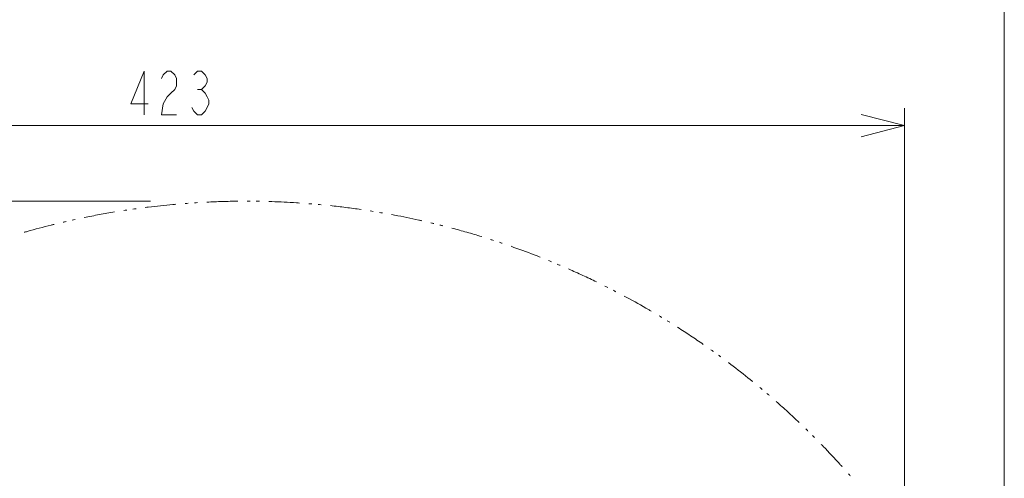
# Model space of a CAD drawing. Header units: millimetres. Extents: x 0 to 420, y -297 to 0.
# Tile 38 of 44: x 363 to 420, y -155 to -129. Entities that reach past the tile are written whole.
import ezdxf

# ---------------------------------------------------------------- set-up
doc = ezdxf.new("R2010")
doc.units = ezdxf.units.MM
doc.header["$MEASUREMENT"] = 0
for name, color, linetype, lineweight in [('レイヤー 1', 7, 'Continuous', 0), ('レイヤー 2', 7, 'Continuous', 0), ('レイヤー 3', 7, 'Continuous', 0)]:
    doc.layers.add(name, color=color, linetype=linetype, lineweight=lineweight)

# ---------------------------------------------------------------- blocks, each defined once
blk = doc.blocks.new('Block_5')
at = {"layer": 'レイヤー 1', "color": 8, "lineweight": 18, "true_color": 0x808080}
for points in [[(373.649, -139.165), (373.59, -139.168), (373.531, -139.172), (373.472, -139.176)], [(375.069, -139.102), (374.773, -139.11), (374.477, -139.122), (374.181, -139.136)], [(375.958, -139.084), (375.662, -139.087), (375.365, -139.093), (375.069, -139.102)], [(376.669, -139.083), (376.609, -139.083), (376.55, -139.082), (376.491, -139.082)], [(377.202, -139.089), (377.142, -139.088), (377.083, -139.087), (377.024, -139.086)], [(377.912, -139.107), (377.853, -139.105), (377.794, -139.103), (377.735, -139.101)], [(379.332, -139.175), (378.859, -139.145), (378.386, -139.122), (377.912, -139.107)], [(368.883, -139.7), (368.59, -139.749), (368.299, -139.8), (368.007, -139.854)], [(369.585, -139.59), (369.526, -139.599), (369.468, -139.607), (369.409, -139.616)], [(370.113, -139.514), (370.054, -139.522), (369.995, -139.53), (369.937, -139.539)], [(370.818, -139.422), (370.759, -139.429), (370.7, -139.437), (370.641, -139.444)], [(372.231, -139.272), (371.759, -139.315), (371.288, -139.365), (370.818, -139.422)], [(372.408, -139.256), (372.349, -139.261), (372.29, -139.266), (372.231, -139.272)], [(373.117, -139.2), (373.058, -139.204), (372.999, -139.208), (372.94, -139.213)], [(379.51, -139.187), (379.451, -139.183), (379.392, -139.179), (379.332, -139.175)], [(380.219, -139.24), (380.16, -139.235), (380.101, -139.23), (380.041, -139.226)], [(380.75, -139.287), (380.691, -139.282), (380.632, -139.276), (380.573, -139.271)], [(382.163, -139.443), (381.869, -139.406), (381.575, -139.372), (381.28, -139.34)], [(383.043, -139.562), (382.75, -139.52), (382.457, -139.48), (382.163, -139.443)], [(383.746, -139.67), (383.688, -139.661), (383.629, -139.651), (383.571, -139.642)], [(384.272, -139.758), (384.214, -139.748), (384.155, -139.738), (384.097, -139.728)], [(366.093, -140.251), (366.036, -140.264), (365.978, -140.277), (365.92, -140.291)], [(366.614, -140.134), (366.556, -140.147), (366.498, -140.16), (366.44, -140.172)], [(368.007, -139.854), (367.716, -139.908), (367.425, -139.965), (367.135, -140.024)], [(384.971, -139.884), (384.913, -139.873), (384.855, -139.863), (384.797, -139.852)], [(386.364, -140.17), (385.901, -140.068), (385.437, -139.973), (384.971, -139.884)], [(386.538, -140.209), (386.48, -140.196), (386.422, -140.183), (386.364, -140.17)], [(363.855, -140.824), (363.798, -140.84), (363.741, -140.856), (363.684, -140.872)], [(365.229, -140.458), (364.769, -140.573), (364.311, -140.695), (363.855, -140.824)], [(365.402, -140.415), (365.344, -140.429), (365.287, -140.443), (365.229, -140.458)], [(387.23, -140.37), (387.172, -140.356), (387.115, -140.343), (387.057, -140.329)], [(387.747, -140.498), (387.69, -140.484), (387.633, -140.469), (387.575, -140.455)], [(389.12, -140.869), (388.835, -140.788), (388.55, -140.709), (388.263, -140.633)], [(389.972, -141.122), (389.689, -141.035), (389.405, -140.951), (389.12, -140.869)], [(390.649, -141.337), (390.593, -141.319), (390.537, -141.3), (390.48, -141.282)], [(391.156, -141.504), (391.099, -141.486), (391.043, -141.467), (390.987, -141.448)], [(391.827, -141.737), (391.772, -141.717), (391.716, -141.698), (391.66, -141.678)], [(393.16, -142.233), (392.718, -142.061), (392.274, -141.896), (391.827, -141.737)], [(393.325, -142.298), (393.27, -142.276), (393.215, -142.255), (393.16, -142.233)], [(393.984, -142.564), (393.93, -142.541), (393.875, -142.519), (393.82, -142.496)], [(394.476, -142.77), (394.422, -142.747), (394.367, -142.724), (394.313, -142.701)], [(395.776, -143.347), (395.507, -143.223), (395.237, -143.101), (394.965, -142.982)], [(396.578, -143.728), (396.312, -143.599), (396.044, -143.472), (395.776, -143.347)], [(397.215, -144.044), (397.162, -144.017), (397.109, -143.991), (397.056, -143.964)], [(397.689, -144.287), (397.637, -144.26), (397.584, -144.233), (397.532, -144.206)], [(398.318, -144.62), (398.265, -144.592), (398.213, -144.564), (398.161, -144.536)], [(399.558, -145.315), (399.148, -145.077), (398.735, -144.846), (398.318, -144.62)], [(399.711, -145.405), (399.66, -145.375), (399.609, -145.345), (399.558, -145.315)], [(400.322, -145.769), (400.271, -145.738), (400.221, -145.707), (400.17, -145.677)], [(400.776, -146.048), (400.726, -146.017), (400.676, -145.985), (400.625, -145.954)], [(401.972, -146.818), (401.725, -146.654), (401.477, -146.492), (401.227, -146.332)], [(402.706, -147.318), (402.463, -147.149), (402.218, -146.982), (401.972, -146.818)], [(403.287, -147.728), (403.239, -147.693), (403.191, -147.659), (403.142, -147.624)], [(403.718, -148.041), (403.671, -148.006), (403.623, -147.971), (403.575, -147.936)], [(404.288, -148.466), (404.241, -148.431), (404.193, -148.395), (404.146, -148.359)], [(405.407, -149.343), (405.038, -149.045), (404.665, -148.753), (404.288, -148.466)], [(405.545, -149.455), (405.499, -149.418), (405.453, -149.381), (405.407, -149.343)], [(406.092, -149.909), (406.047, -149.871), (406.002, -149.833), (405.956, -149.795)], [(406.498, -150.254), (406.453, -150.216), (406.408, -150.177), (406.363, -150.139)], [(407.561, -151.199), (407.343, -150.999), (407.122, -150.801), (406.9, -150.605)], [(408.21, -151.805), (407.996, -151.601), (407.779, -151.399), (407.561, -151.199)], [(408.721, -152.3), (408.679, -152.258), (408.637, -152.217), (408.594, -152.175)], [(409.1, -152.676), (409.058, -152.634), (409.016, -152.592), (408.974, -152.55)], [(409.597, -153.184), (409.556, -153.141), (409.515, -153.098), (409.473, -153.056)], [(410.568, -154.222), (410.25, -153.871), (409.926, -153.525), (409.597, -153.184)], [(410.687, -154.354), (410.647, -154.31), (410.608, -154.266), (410.568, -154.222)], [(411.158, -154.886), (411.119, -154.841), (411.08, -154.797), (411.041, -154.752)]]:
    blk.add_open_spline(points, degree=3, dxfattribs=at)
blk = doc.blocks.new('Block_19')
at = {"layer": 'レイヤー 2', "color": 18, "lineweight": 18, "true_color": 0x000000}
blk.add_line((373.648, -132.656), (373.867, -132.656), dxfattribs=at)
for points in [[(370.586, -134.114), (370.586, -131.614), (369.82, -133.489), (370.804, -133.489)], [(371.57, -132.031), (371.679, -131.822), (371.898, -131.614), (372.117, -131.614), (372.336, -131.822), (372.445, -132.031), (372.445, -132.447), (372.336, -132.656), (372.117, -132.864), (371.898, -133.072), (371.679, -133.489), (371.57, -134.114), (372.445, -134.114)], [(373.429, -131.822), (373.648, -131.614), (373.867, -131.614), (374.086, -131.822), (374.195, -132.031), (374.195, -132.239), (374.086, -132.447), (373.867, -132.656), (374.086, -132.864), (374.195, -133.072), (374.304, -133.281), (374.304, -133.489), (374.195, -133.697), (374.086, -133.906), (373.867, -134.114), (373.648, -134.114), (373.429, -133.906), (373.32, -133.697)]]:
    blk.add_lwpolyline(points, dxfattribs=at)

msp = doc.modelspace()

# ---------------------------------------------------------------- linework, layer by layer
at = {"layer": 'レイヤー 2', "color": 18, "lineweight": 9, "true_color": 0x000000}
for p, q in [((414.267, -169.029), (414.267, -133.739)), ((329.748, -134.739), (414.267, -134.739)), ((370.952, -139.082), (317.371, -139.082))]:
    msp.add_line(p, q, dxfattribs=at)
msp.add_lwpolyline([(411.768, -135.389), (414.267, -134.739), (411.768, -134.089)], dxfattribs=at)
at = {"layer": 'レイヤー 3'}
msp.add_lwpolyline([(420, -297), (0, -297), (0, 0), (420, 0)], close=True, dxfattribs=at)

# ---------------------------------------------------------------- block references
at = {"layer": 'レイヤー 1'}
msp.add_blockref('Block_5', (0, 0), dxfattribs=at)
at = {"layer": 'レイヤー 2'}
msp.add_blockref('Block_19', (0, 0), dxfattribs=at)

doc.saveas('drawing.dxf')
